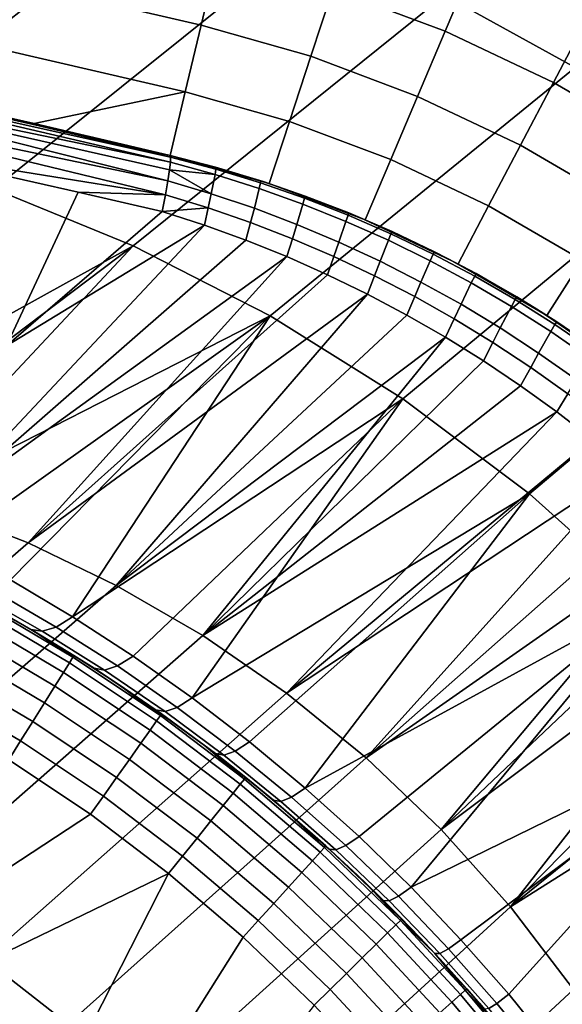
# Model space of a CAD drawing. Header units: millimetres. Extents: x 2387 to 13955, y -4964 to 364.
# Tile 253 of 256: x 13821 to 13865, y -2715 to -2635. Entities that reach past the tile are written whole.
import ezdxf

# ---------------------------------------------------------------- set-up
doc = ezdxf.new("R2010")
doc.units = ezdxf.units.MM
doc.header["$MEASUREMENT"] = 0
doc.layers.add('limbo', color=7, linetype='Continuous', true_color=0x000000)
doc.layers.add('sistema 2', color=7, linetype='Continuous', true_color=0x000000)

msp = doc.modelspace()

# ---------------------------------------------------------------- linework, layer by layer
at = {"layer": 'limbo'}
msp.add_polyline3d([(13819.043, -2683.543, 254.071), (13821.126, -2684.735, 254.071), (13823.189, -2685.961, 254.071), (13825.231, -2687.222, 254.071), (13827.253, -2688.516, 254.071), (13829.252, -2689.843, 254.071), (13831.23, -2691.203, 254.071), (13833.184, -2692.596, 254.071), (13835.116, -2694.02, 254.071), (13837.023, -2695.477, 254.071), (13838.906, -2696.965, 254.071), (13840.764, -2698.484, 254.071), (13842.597, -2700.033, 254.071), (13844.404, -2701.613, 254.071), (13846.185, -2703.222, 254.071), (13847.938, -2704.861, 254.071), (13849.665, -2706.528, 254.071), (13851.363, -2708.224, 254.071), (13853.033, -2709.947, 254.071), (13854.674, -2711.698, 254.071), (13856.287, -2713.476, 254.071), (13857.869, -2715.28, 254.071), (13859.422, -2717.111, 254.071)], dxfattribs=at)
at = {"layer": 'sistema 2'}
for points in [[(13865.658, -2639.246, 644.123), (13855.03, -2633.369, 644.867), (13877.483, -2619.936, 739.719)], [(13818.394, -2649.105, 521.807), (13806.996, -2645.495, 522.995), (13833.218, -2624.543, 646.972), (13844.175, -2628.47, 645.825)], [(13833.218, -2624.543, 646.972), (13806.996, -2645.495, 522.995), (13809.427, -2631.794, 588.268)], [(13814.253, -2625.074, 1221.863), (13813.002, -2630.683, 1220.837), (13835.262, -2635.82, 1220.837), (13836.595, -2630.23, 1221.863)], [(13857.364, -2630.937, 1222.213), (13847.791, -2627.338, 1222.213), (13845.967, -2632.883, 1221.863), (13855.085, -2636.311, 1221.863)], [(13829.727, -2653.75, 520.811), (13818.394, -2649.105, 521.807), (13844.175, -2628.47, 645.825), (13855.03, -2633.369, 644.867)], [(13836.595, -2630.23, 1221.863), (13835.262, -2635.82, 1220.837), (13844.172, -2638.343, 1220.837), (13845.967, -2632.883, 1221.863)], [(13813.002, -2630.683, 1220.837), (13811.788, -2636.121, 1219.161), (13833.969, -2641.24, 1219.161), (13835.262, -2635.82, 1220.837)], [(13866.606, -2635.32, 1222.213), (13857.364, -2630.937, 1222.213), (13855.085, -2636.311, 1221.863), (13863.886, -2640.485, 1221.863)], [(13840.859, -2659.442, 520.03), (13829.727, -2653.75, 520.811), (13855.03, -2633.369, 644.867), (13865.658, -2639.246, 644.123)], [(13855.085, -2636.311, 1221.863), (13845.967, -2632.883, 1221.863), (13844.172, -2638.343, 1220.837), (13852.841, -2641.601, 1220.837)], [(13835.262, -2635.82, 1220.837), (13833.969, -2641.24, 1219.161), (13842.432, -2643.635, 1219.161), (13844.172, -2638.343, 1220.837)], [(13875.45, -2640.458, 1222.213), (13866.606, -2635.32, 1222.213), (13863.886, -2640.485, 1221.863), (13872.308, -2645.379, 1221.863)], [(13833.969, -2641.24, 1219.161), (13811.788, -2636.121, 1219.161), (13810.632, -2641.307, 1216.864), (13821.693, -2643.817, 1216.864)], [(13863.886, -2640.485, 1221.863), (13855.085, -2636.311, 1221.863), (13852.841, -2641.601, 1220.837), (13861.208, -2645.57, 1220.837)], [(13797.437, -2638.728, 766.244), (13797.197, -2639.59, 758.565), (13832.759, -2646.94, 763.589)], [(13797.437, -2638.728, 766.244), (13832.777, -2646.549, 768.636), (13812.053, -2641.625, 773.844)], [(13832.759, -2646.94, 763.589), (13832.777, -2646.549, 768.636), (13797.437, -2638.728, 766.244)], [(13832.735, -2646.408, 1106.072), (13797.552, -2638.449, 995.28), (13832.735, -2646.408, 995.28)], [(13810.632, -2641.307, 1216.864), (13797.552, -2638.449, 995.28), (13832.735, -2646.408, 1106.072)], [(13832.735, -2646.408, 884.488), (13797.552, -2638.449, 995.28), (13812.053, -2641.625, 773.844)], [(13832.735, -2646.408, 995.28), (13797.552, -2638.449, 995.28), (13832.735, -2646.408, 884.488)], [(13852.841, -2641.601, 1220.837), (13844.172, -2638.343, 1220.837), (13842.432, -2643.635, 1219.161), (13850.664, -2646.73, 1219.161)], [(13796.833, -2641.029, 750.979), (13832.545, -2648.462, 753.589), (13797.197, -2639.59, 758.565)], [(13832.681, -2647.578, 758.57), (13832.759, -2646.94, 763.589), (13797.197, -2639.59, 758.565)], [(13832.681, -2647.578, 758.57), (13797.197, -2639.59, 758.565), (13832.545, -2648.462, 753.589)], [(13851.647, -2666.17, 519.486), (13840.859, -2659.442, 520.03), (13865.658, -2639.246, 644.123), (13875.926, -2646.084, 643.61)], [(13872.308, -2645.379, 1221.863), (13863.886, -2640.485, 1221.863), (13861.208, -2645.57, 1220.837), (13869.215, -2650.222, 1220.837)], [(13832.351, -2649.589, 748.657), (13796.833, -2641.029, 750.979), (13810.817, -2646.134, 743.643)], [(13832.545, -2648.462, 753.589), (13796.833, -2641.029, 750.979), (13832.351, -2649.589, 748.657)], [(13832.735, -2646.408, 1106.072), (13821.693, -2643.817, 1216.864), (13810.632, -2641.307, 1216.864)], [(13833.969, -2641.24, 1219.161), (13821.693, -2643.817, 1216.864), (13832.735, -2646.408, 1216.864)], [(13833.969, -2641.24, 1219.161), (13832.735, -2646.408, 1216.864), (13840.771, -2648.683, 1216.864), (13842.432, -2643.635, 1219.161)], [(13832.735, -2646.408, 884.488), (13812.053, -2641.625, 773.844), (13826.525, -2644.941, 773.742)], [(13832.777, -2646.549, 768.636), (13826.525, -2644.941, 773.742), (13812.053, -2641.625, 773.844)], [(13861.208, -2645.57, 1220.837), (13852.841, -2641.601, 1220.837), (13850.664, -2646.73, 1219.161), (13858.611, -2650.499, 1219.161)], [(13821.693, -2643.817, 1216.864), (13832.735, -2646.408, 1106.072), (13832.735, -2646.408, 1216.864)], [(13850.664, -2646.73, 1219.161), (13842.432, -2643.635, 1219.161), (13840.771, -2648.683, 1216.864), (13848.589, -2651.622, 1216.864)], [(13832.735, -2646.408, 884.488), (13826.525, -2644.941, 773.742), (13832.735, -2646.408, 773.695)], [(13832.777, -2646.549, 768.636), (13832.735, -2646.408, 773.695), (13826.525, -2644.941, 773.742)], [(13832.351, -2649.589, 748.657), (13810.817, -2646.134, 743.643), (13825.251, -2649.373, 743.742)], [(13819.423, -2661.867, 700.738), (13825.251, -2649.373, 743.742), (13810.817, -2646.134, 743.643)], [(13861.946, -2673.895, 519.195), (13851.647, -2666.17, 519.486), (13875.926, -2646.084, 643.61), (13885.704, -2653.844, 643.344)], [(13869.215, -2650.222, 1220.837), (13861.208, -2645.57, 1220.837), (13858.611, -2650.499, 1219.161), (13866.216, -2654.918, 1219.161)], [(13832.681, -2647.578, 758.57), (13836.389, -2647.938, 763.308), (13832.759, -2646.94, 763.589)], [(13832.735, -2646.408, 1106.072), (13840.292, -2648.531, 1216.864), (13832.735, -2646.408, 1216.864)], [(13836.434, -2647.366, 773.624), (13840.292, -2648.531, 1216.864), (13832.735, -2646.408, 995.28)], [(13832.735, -2646.408, 1106.072), (13832.735, -2646.408, 995.28), (13840.292, -2648.531, 1216.864)], [(13832.735, -2646.408, 995.28), (13832.735, -2646.408, 884.488), (13836.434, -2647.366, 773.624)], [(13832.735, -2646.408, 773.695), (13836.434, -2647.366, 773.624), (13832.735, -2646.408, 884.488)], [(13836.446, -2647.519, 768.461), (13836.434, -2647.366, 773.624), (13832.735, -2646.408, 773.695), (13832.777, -2646.549, 768.636)], [(13832.777, -2646.549, 768.636), (13832.759, -2646.94, 763.589), (13836.389, -2647.938, 763.308), (13836.446, -2647.519, 768.461)], [(13858.611, -2650.499, 1219.161), (13850.664, -2646.73, 1219.161), (13848.589, -2651.622, 1216.864), (13856.135, -2655.201, 1216.864)], [(13836.081, -2649.508, 753.097), (13832.681, -2647.578, 758.57), (13832.545, -2648.462, 753.589)], [(13832.681, -2647.578, 758.57), (13836.081, -2649.508, 753.097), (13836.389, -2647.938, 763.308)], [(13839.98, -2649.082, 763.043), (13840.079, -2648.633, 768.293), (13836.446, -2647.519, 768.461), (13836.389, -2647.938, 763.308)], [(13840.292, -2648.531, 1216.864), (13836.434, -2647.366, 773.624), (13840.096, -2648.465, 773.554)], [(13840.096, -2648.465, 773.554), (13836.434, -2647.366, 773.624), (13836.446, -2647.519, 768.461), (13840.079, -2648.633, 768.293)], [(13835.832, -2650.657, 748.061), (13836.081, -2649.508, 753.097), (13832.545, -2648.462, 753.589), (13832.351, -2649.589, 748.657)], [(13839.578, -2650.695, 752.636), (13839.98, -2649.082, 763.043), (13836.389, -2647.938, 763.308), (13836.081, -2649.508, 753.097)], [(13843.52, -2650.354, 762.793), (13843.658, -2649.878, 768.134), (13840.079, -2648.633, 768.293), (13839.98, -2649.082, 763.043)], [(13843.702, -2649.698, 773.485), (13840.096, -2648.465, 773.554), (13840.079, -2648.633, 768.293), (13843.658, -2649.878, 768.134)], [(13843.702, -2649.698, 773.485), (13840.292, -2648.531, 1216.864), (13840.096, -2648.465, 773.554)], [(13843.702, -2649.698, 773.485), (13847.835, -2651.313, 1216.864), (13840.292, -2648.531, 1216.864)], [(13829.727, -2653.75, 520.811), (13798.562, -2670.993, 403.81), (13818.394, -2649.105, 521.807)], [(13819.423, -2661.867, 700.738), (13832.099, -2650.96, 743.79), (13825.251, -2649.373, 743.742)], [(13832.351, -2649.589, 748.657), (13825.251, -2649.373, 743.742), (13832.099, -2650.96, 743.79)], [(13843.022, -2652.002, 752.204), (13843.52, -2650.354, 762.793), (13839.98, -2649.082, 763.043), (13839.578, -2650.695, 752.636)], [(13835.832, -2650.657, 748.061), (13832.351, -2649.589, 748.657), (13832.099, -2650.96, 743.79)], [(13839.275, -2651.856, 747.501), (13839.578, -2650.695, 752.636), (13836.081, -2649.508, 753.097), (13835.832, -2650.657, 748.061)], [(13847.018, -2651.759, 762.557), (13847.191, -2651.259, 767.981), (13843.658, -2649.878, 768.134), (13843.52, -2650.354, 762.793)], [(13847.255, -2651.067, 773.416), (13843.702, -2649.698, 773.485), (13843.658, -2649.878, 768.134), (13847.191, -2651.259, 767.981)], [(13843.702, -2649.698, 773.485), (13847.255, -2651.067, 773.416), (13847.835, -2651.313, 1216.864)], [(13835.516, -2652.063, 743.097), (13832.099, -2650.96, 743.79), (13819.423, -2661.867, 700.738)], [(13832.099, -2650.96, 743.79), (13835.516, -2652.063, 743.097), (13835.832, -2650.657, 748.061)], [(13839.275, -2651.856, 747.501), (13835.832, -2650.657, 748.061), (13835.516, -2652.063, 743.097), (13838.895, -2653.287, 742.446)], [(13842.667, -2653.171, 746.978), (13843.022, -2652.002, 752.204), (13839.578, -2650.695, 752.636), (13839.275, -2651.856, 747.501)], [(13846.438, -2653.439, 751.798), (13847.018, -2651.759, 762.557), (13843.52, -2650.354, 762.793), (13843.022, -2652.002, 752.204)], [(13866.216, -2654.918, 1219.161), (13858.611, -2650.499, 1219.161), (13856.135, -2655.201, 1216.864), (13863.356, -2659.397, 1216.864)], [(13842.667, -2653.171, 746.978), (13839.275, -2651.856, 747.501), (13838.895, -2653.287, 742.446), (13842.22, -2654.625, 741.84)], [(13849.8, -2654.999, 751.423), (13850.47, -2653.296, 762.336), (13847.018, -2651.759, 762.557), (13846.438, -2653.439, 751.798)], [(13850.47, -2653.296, 762.336), (13850.681, -2652.777, 767.837), (13847.191, -2651.259, 767.981), (13847.018, -2651.759, 762.557)], [(13850.768, -2652.576, 773.348), (13847.255, -2651.067, 773.416), (13847.191, -2651.259, 767.981), (13850.681, -2652.777, 767.837)], [(13847.255, -2651.067, 773.416), (13850.768, -2652.576, 773.348), (13847.835, -2651.313, 1216.864)], [(13847.835, -2651.313, 1216.864), (13850.768, -2652.576, 773.348), (13855.28, -2654.761, 1216.864)], [(13813.935, -2675.06, 656.448), (13835.516, -2652.063, 743.097), (13819.423, -2661.867, 700.738)], [(13838.895, -2653.287, 742.446), (13835.516, -2652.063, 743.097), (13813.935, -2675.06, 656.448)], [(13846.033, -2654.616, 746.488), (13846.438, -2653.439, 751.798), (13843.022, -2652.002, 752.204), (13842.667, -2653.171, 746.978)], [(13854.223, -2654.221, 773.28), (13850.768, -2652.576, 773.348), (13850.681, -2652.777, 767.837), (13854.118, -2654.43, 767.7)], [(13850.768, -2652.576, 773.348), (13854.223, -2654.221, 773.28), (13855.28, -2654.761, 1216.864)], [(13838.895, -2653.287, 742.446), (13813.935, -2675.06, 656.448), (13842.22, -2654.625, 741.84)], [(13846.033, -2654.616, 746.488), (13842.667, -2653.171, 746.978), (13842.22, -2654.625, 741.84), (13845.524, -2656.091, 741.272)], [(13849.343, -2656.179, 746.037), (13849.8, -2654.999, 751.423), (13846.438, -2653.439, 751.798), (13846.033, -2654.616, 746.488)], [(13853.12, -2656.688, 751.076), (13853.873, -2654.966, 762.129), (13850.47, -2653.296, 762.336), (13849.8, -2654.999, 751.423)], [(13853.873, -2654.966, 762.129), (13854.118, -2654.43, 767.7), (13850.681, -2652.777, 767.837), (13850.47, -2653.296, 762.336)], [(13829.727, -2653.75, 520.811), (13804.005, -2673.151, 403.064), (13798.562, -2670.993, 403.81)], [(13829.727, -2653.75, 520.811), (13809.343, -2675.515, 402.377), (13804.005, -2673.151, 403.064)], [(13809.343, -2675.515, 402.377), (13829.727, -2653.75, 520.811), (13840.859, -2659.442, 520.03)], [(13857.607, -2655.994, 773.214), (13854.223, -2654.221, 773.28), (13854.118, -2654.43, 767.7), (13857.488, -2656.21, 767.57)], [(13857.607, -2655.994, 773.214), (13855.28, -2654.761, 1216.864), (13854.223, -2654.221, 773.28)], [(13871.615, -2682.554, 519.168), (13861.946, -2673.895, 519.195), (13885.704, -2653.844, 643.344), (13894.868, -2662.463, 643.335)], [(13821.184, -2677.888, 655.342), (13842.22, -2654.625, 741.84), (13813.935, -2675.06, 656.448)], [(13842.22, -2654.625, 741.84), (13821.184, -2677.888, 655.342), (13845.524, -2656.091, 741.272)], [(13849.343, -2656.179, 746.037), (13846.033, -2654.616, 746.488), (13845.524, -2656.091, 741.272), (13848.768, -2657.667, 740.75)], [(13852.615, -2657.87, 745.62), (13853.12, -2656.688, 751.076), (13849.8, -2654.999, 751.423), (13849.343, -2656.179, 746.037)], [(13856.375, -2658.494, 750.76), (13857.209, -2656.76, 761.937), (13853.873, -2654.966, 762.129), (13853.12, -2656.688, 751.076)], [(13857.209, -2656.76, 761.937), (13857.488, -2656.21, 767.57), (13854.118, -2654.43, 767.7), (13853.873, -2654.966, 762.129)], [(13857.607, -2655.994, 773.214), (13862.544, -2658.886, 1216.864), (13855.28, -2654.761, 1216.864)], [(13873.424, -2659.959, 1219.161), (13866.216, -2654.918, 1219.161), (13863.356, -2659.397, 1216.864), (13870.2, -2664.183, 1216.864)], [(13848.768, -2657.667, 740.75), (13845.524, -2656.091, 741.272), (13821.184, -2677.888, 655.342)], [(13852.615, -2657.87, 745.62), (13849.343, -2656.179, 746.037), (13848.768, -2657.667, 740.75), (13851.976, -2659.366, 740.27)], [(13860.473, -2658.676, 761.761), (13860.778, -2658.111, 767.449), (13857.488, -2656.21, 767.57), (13857.209, -2656.76, 761.937)], [(13860.907, -2657.885, 773.148), (13857.607, -2655.994, 773.214), (13857.488, -2656.21, 767.57), (13860.778, -2658.111, 767.449)], [(13857.607, -2655.994, 773.214), (13860.907, -2657.885, 773.148), (13862.544, -2658.886, 1216.864)], [(13855.822, -2659.674, 745.242), (13856.375, -2658.494, 750.76), (13853.12, -2656.688, 751.076), (13852.615, -2657.87, 745.62)], [(13859.57, -2660.421, 750.474), (13860.473, -2658.676, 761.761), (13857.209, -2656.76, 761.937), (13856.375, -2658.494, 750.76)], [(13828.361, -2681.339, 654.41), (13848.768, -2657.667, 740.75), (13821.184, -2677.888, 655.342)], [(13851.976, -2659.366, 740.27), (13848.768, -2657.667, 740.75), (13828.361, -2681.339, 654.41)], [(13855.822, -2659.674, 745.242), (13852.615, -2657.87, 745.62), (13851.976, -2659.366, 740.27), (13855.118, -2661.174, 739.835)], [(13863.668, -2660.715, 761.602), (13864.006, -2660.142, 767.336), (13860.778, -2658.111, 767.449), (13860.473, -2658.676, 761.761)], [(13864.15, -2659.912, 773.082), (13860.907, -2657.885, 773.148), (13860.778, -2658.111, 767.449), (13864.006, -2660.142, 767.336)], [(13860.907, -2657.885, 773.148), (13864.15, -2659.912, 773.082), (13862.544, -2658.886, 1216.864)], [(13858.975, -2661.598, 744.9), (13859.57, -2660.421, 750.474), (13856.375, -2658.494, 750.76), (13855.822, -2659.674, 745.242)], [(13862.685, -2662.456, 750.22), (13863.668, -2660.715, 761.602), (13860.473, -2658.676, 761.761), (13859.57, -2660.421, 750.474)], [(13862.544, -2658.886, 1216.864), (13867.315, -2662.063, 773.016), (13869.537, -2663.683, 1216.864)], [(13862.544, -2658.886, 1216.864), (13864.15, -2659.912, 773.082), (13867.315, -2662.063, 773.016)], [(13809.343, -2675.515, 402.377), (13840.859, -2659.442, 520.03), (13814.601, -2678.098, 401.746)], [(13819.75, -2680.885, 401.172), (13814.601, -2678.098, 401.746), (13840.859, -2659.442, 520.03)], [(13824.794, -2683.881, 400.656), (13819.75, -2680.885, 401.172), (13840.859, -2659.442, 520.03)], [(13840.859, -2659.442, 520.03), (13851.647, -2666.17, 519.486), (13824.794, -2683.881, 400.656)], [(13855.118, -2661.174, 739.835), (13851.976, -2659.366, 740.27), (13828.361, -2681.339, 654.41)], [(13858.975, -2661.598, 744.9), (13855.822, -2659.674, 745.242), (13855.118, -2661.174, 739.835), (13858.213, -2663.098, 739.443)], [(13862.042, -2663.622, 744.599), (13862.685, -2662.456, 750.22), (13859.57, -2660.421, 750.474), (13858.975, -2661.598, 744.9)], [(13866.793, -2662.877, 761.457), (13867.16, -2662.299, 767.231), (13864.006, -2660.142, 767.336), (13863.668, -2660.715, 761.602)], [(13867.315, -2662.063, 773.016), (13864.15, -2659.912, 773.082), (13864.006, -2660.142, 767.336), (13867.16, -2662.299, 767.231)], [(13855.118, -2661.174, 739.835), (13828.361, -2681.339, 654.41), (13835.39, -2685.411, 653.671)], [(13855.118, -2661.174, 739.835), (13835.39, -2685.411, 653.671), (13858.213, -2663.098, 739.443)], [(13865.737, -2664.612, 749.996), (13866.793, -2662.877, 761.457), (13863.668, -2660.715, 761.602), (13862.685, -2662.456, 750.22)], [(13862.042, -2663.622, 744.599), (13858.975, -2661.598, 744.9), (13858.213, -2663.098, 739.443), (13861.217, -2665.114, 739.1)], [(13865.052, -2665.765, 744.336), (13865.737, -2664.612, 749.996), (13862.685, -2662.456, 750.22), (13862.042, -2663.622, 744.599)], [(13861.217, -2665.114, 739.1), (13858.213, -2663.098, 739.443), (13835.39, -2685.411, 653.671)], [(13865.052, -2665.765, 744.336), (13862.042, -2663.622, 744.599), (13861.217, -2665.114, 739.1), (13864.166, -2667.243, 738.801)], [(13864.166, -2667.243, 738.801), (13861.217, -2665.114, 739.1), (13835.39, -2685.411, 653.671)], [(13829.717, -2687.072, 400.197), (13824.794, -2683.881, 400.656), (13851.647, -2666.17, 519.486)], [(13851.647, -2666.17, 519.486), (13834.534, -2690.471, 399.795), (13829.717, -2687.072, 400.197)], [(13834.534, -2690.471, 399.795), (13851.647, -2666.17, 519.486), (13861.946, -2673.895, 519.195)], [(13867.993, -2668.02, 744.11), (13865.052, -2665.765, 744.336), (13864.166, -2667.243, 738.801), (13867.054, -2669.484, 738.546)], [(13842.188, -2690.092, 653.143), (13864.166, -2667.243, 738.801), (13835.39, -2685.411, 653.671)], [(13867.054, -2669.484, 738.546), (13864.166, -2667.243, 738.801), (13842.188, -2690.092, 653.143)], [(13869.849, -2671.809, 738.339), (13867.054, -2669.484, 738.546), (13842.188, -2690.092, 653.143)], [(13848.674, -2695.354, 652.839), (13869.849, -2671.809, 738.339), (13842.188, -2690.092, 653.143)], [(13869.849, -2671.809, 738.339), (13848.674, -2695.354, 652.839), (13872.567, -2674.233, 738.177)], [(13839.184, -2694.035, 399.454), (13834.534, -2690.471, 399.795), (13861.946, -2673.895, 519.195)], [(13839.184, -2694.035, 399.454), (13861.946, -2673.895, 519.195), (13843.708, -2697.796, 399.17)], [(13871.615, -2682.554, 519.168), (13843.708, -2697.796, 399.17), (13861.946, -2673.895, 519.195)], [(13848.674, -2695.354, 652.839), (13875.221, -2676.768, 738.061), (13872.567, -2674.233, 738.177)], [(13813.935, -2675.06, 656.448), (13788.483, -2697.076, 570.394), (13795.951, -2699.76, 569.235), (13821.184, -2677.888, 655.342)], [(13854.771, -2701.157, 652.768), (13875.221, -2676.768, 738.061), (13848.674, -2695.354, 652.839)], [(13877.76, -2679.367, 737.992), (13875.221, -2676.768, 738.061), (13854.771, -2701.157, 652.768)], [(13821.184, -2677.888, 655.342), (13795.951, -2699.76, 569.235), (13803.366, -2703.097, 568.253), (13828.361, -2681.339, 654.41)], [(13880.224, -2682.067, 737.968), (13877.76, -2679.367, 737.992), (13854.771, -2701.157, 652.768)], [(13828.361, -2681.339, 654.41), (13803.366, -2703.097, 568.253), (13810.644, -2707.09, 567.467), (13835.39, -2685.411, 653.671)], [(13819.75, -2680.885, 401.172), (13824.794, -2683.881, 400.656), (13823.465, -2684.716, 393.739), (13818.355, -2681.754, 394.058)], [(13821.412, -2684.904, 379.687), (13818.479, -2683.228, -3.689), (13816.137, -2681.955, 379.608)], [(13817.15, -2682.116, 386.852), (13822.336, -2685.062, 386.732), (13821.412, -2684.904, 379.687), (13816.137, -2681.955, 379.608)], [(13822.336, -2685.062, 386.732), (13817.15, -2682.116, 386.852), (13818.355, -2681.754, 394.058), (13823.465, -2684.716, 393.739)], [(13880.224, -2682.067, 737.968), (13854.771, -2701.157, 652.768), (13860.406, -2707.447, 652.935)], [(13880.224, -2682.067, 737.968), (13860.406, -2707.447, 652.935), (13882.589, -2684.844, 737.991)], [(13848.09, -2701.74, 398.944), (13843.708, -2697.796, 399.17), (13871.615, -2682.554, 519.168)], [(13871.615, -2682.554, 519.168), (13852.312, -2705.851, 398.776), (13848.09, -2701.74, 398.944)], [(13871.615, -2682.554, 519.168), (13880.527, -2692.061, 519.411), (13852.312, -2705.851, 398.776)], [(13818.138, -2683.842, -7.37), (13824.546, -2687.62, -7.37), (13824.055, -2688.407, -9.161), (13817.688, -2684.653, -9.161)], [(13818.397, -2683.374, -5.509), (13824.83, -2687.166, -5.509), (13824.546, -2687.62, -7.37), (13818.138, -2683.842, -7.37)], [(13824.83, -2687.166, -5.509), (13818.397, -2683.374, -5.509), (13818.479, -2683.228, -3.689), (13821.723, -2685.085, -3.689)], [(13821.412, -2684.904, 379.687), (13821.723, -2685.085, -3.689), (13818.479, -2683.228, -3.689)], [(13817.688, -2684.653, -9.161), (13824.055, -2688.407, -9.161), (13823.366, -2689.509, -10.76), (13817.057, -2685.788, -10.76)], [(13829.717, -2687.072, 400.197), (13828.449, -2687.88, 393.459), (13823.465, -2684.716, 393.739), (13824.794, -2683.881, 400.656)], [(13835.39, -2685.411, 653.671), (13810.644, -2707.09, 567.467), (13817.696, -2711.726, 566.897), (13842.188, -2690.092, 653.143)], [(13821.412, -2684.904, 379.687), (13824.919, -2687.025, -3.689), (13821.723, -2685.085, -3.689)], [(13821.412, -2684.904, 379.687), (13826.558, -2688.067, 379.764), (13824.919, -2687.025, -3.689)], [(13822.336, -2685.062, 386.732), (13827.396, -2688.217, 386.63), (13826.558, -2688.067, 379.764), (13821.412, -2684.904, 379.687)], [(13821.723, -2685.085, -3.689), (13824.919, -2687.025, -3.689), (13824.83, -2687.166, -5.509)], [(13827.396, -2688.217, 386.63), (13822.336, -2685.062, 386.732), (13823.465, -2684.716, 393.739), (13828.449, -2687.88, 393.459)], [(13882.589, -2684.844, 737.991), (13860.406, -2707.447, 652.935), (13884.87, -2687.716, 738.06)], [(13817.057, -2685.788, -10.76), (13823.366, -2689.509, -10.76), (13822.519, -2690.865, -12.059), (13816.28, -2687.186, -12.059)], [(13831.947, -2691.913, -5.509), (13824.83, -2687.166, -5.509), (13824.919, -2687.025, -3.689), (13828.517, -2689.348, -3.689)], [(13826.558, -2688.067, 379.764), (13828.517, -2689.348, -3.689), (13824.919, -2687.025, -3.689)], [(13816.28, -2687.186, -12.059), (13822.519, -2690.865, -12.059), (13821.569, -2692.384, -12.987), (13815.41, -2688.752, -12.987)], [(13824.546, -2687.62, -7.37), (13831.637, -2692.349, -7.37), (13831.1, -2693.106, -9.161), (13824.055, -2688.407, -9.161)], [(13824.83, -2687.166, -5.509), (13831.947, -2691.913, -5.509), (13831.637, -2692.349, -7.37), (13824.546, -2687.62, -7.37)], [(13834.534, -2690.471, 399.795), (13833.313, -2691.248, 393.216), (13828.449, -2687.88, 393.459), (13829.717, -2687.072, 400.197)], [(13860.406, -2707.447, 652.935), (13887.03, -2690.638, 738.173), (13884.87, -2687.716, 738.06)], [(13824.055, -2688.407, -9.161), (13831.1, -2693.106, -9.161), (13830.348, -2694.165, -10.76), (13823.366, -2689.509, -10.76)], [(13828.517, -2689.348, -3.689), (13826.558, -2688.067, 379.764), (13831.553, -2691.43, 379.841)], [(13827.396, -2688.217, 386.63), (13832.318, -2691.573, 386.546), (13831.553, -2691.43, 379.841), (13826.558, -2688.067, 379.764)], [(13832.318, -2691.573, 386.546), (13827.396, -2688.217, 386.63), (13828.449, -2687.88, 393.459), (13833.313, -2691.248, 393.216)], [(13815.41, -2688.752, -12.987), (13821.569, -2692.384, -12.987), (13820.583, -2693.962, -13.522), (13814.507, -2690.379, -13.522)], [(13828.517, -2689.348, -3.689), (13832.044, -2691.777, -3.689), (13831.947, -2691.913, -5.509)], [(13831.553, -2691.43, 379.841), (13832.044, -2691.777, -3.689), (13828.517, -2689.348, -3.689)], [(13842.188, -2690.092, 653.143), (13817.696, -2711.726, 566.897), (13824.437, -2716.98, 566.558), (13848.674, -2695.354, 652.839)], [(13823.366, -2689.509, -10.76), (13830.348, -2694.165, -10.76), (13829.422, -2695.469, -12.059), (13822.519, -2690.865, -12.059)], [(13813.623, -2691.97, -13.689), (13814.507, -2690.379, -13.522), (13820.583, -2693.962, -13.522), (13819.618, -2695.505, -13.689)], [(13822.519, -2690.865, -12.059), (13829.422, -2695.469, -12.059), (13828.384, -2696.928, -12.987), (13821.569, -2692.384, -12.987)], [(13834.534, -2690.471, 399.795), (13839.184, -2694.035, 399.454), (13838.021, -2694.797, 393.013), (13833.313, -2691.248, 393.216)], [(13865.519, -2714.159, 653.338), (13887.03, -2690.638, 738.173), (13860.406, -2707.447, 652.935)], [(13831.553, -2691.43, 379.841), (13835.498, -2694.309, -3.689), (13832.044, -2691.777, -3.689)], [(13835.498, -2694.309, -3.689), (13831.553, -2691.43, 379.841), (13836.41, -2695.004, 379.917)], [(13832.318, -2691.573, 386.546), (13837.094, -2695.125, 386.483), (13836.41, -2695.004, 379.917), (13831.553, -2691.43, 379.841)], [(13838.771, -2697.072, -5.509), (13831.947, -2691.913, -5.509), (13832.044, -2691.777, -3.689), (13835.498, -2694.309, -3.689)], [(13837.094, -2695.125, 386.483), (13832.318, -2691.573, 386.546), (13833.313, -2691.248, 393.216), (13838.021, -2694.797, 393.013)], [(13821.569, -2692.384, -12.987), (13828.384, -2696.928, -12.987), (13827.307, -2698.446, -13.522), (13820.583, -2693.962, -13.522)], [(13831.637, -2692.349, -7.37), (13838.437, -2697.489, -7.37), (13837.855, -2698.212, -9.161), (13831.1, -2693.106, -9.161)], [(13831.947, -2691.913, -5.509), (13838.771, -2697.072, -5.509), (13838.437, -2697.489, -7.37), (13831.637, -2692.349, -7.37)], [(13852.312, -2705.851, 398.776), (13880.527, -2692.061, 519.411), (13856.363, -2710.118, 398.666)], [(13856.363, -2710.118, 398.666), (13880.527, -2692.061, 519.411), (13860.254, -2714.555, 398.614)], [(13860.254, -2714.555, 398.614), (13880.527, -2692.061, 519.411), (13863.947, -2719.119, 398.619)], [(13888.569, -2702.303, 519.922), (13863.947, -2719.119, 398.619), (13880.527, -2692.061, 519.411)], [(13831.1, -2693.106, -9.161), (13837.855, -2698.212, -9.161), (13837.042, -2699.225, -10.76), (13830.348, -2694.165, -10.76)], [(13819.618, -2695.505, -13.689), (13820.583, -2693.962, -13.522), (13827.307, -2698.446, -13.522), (13826.252, -2699.929, -13.689)], [(13830.348, -2694.165, -10.76), (13837.042, -2699.225, -10.76), (13836.04, -2700.471, -12.059), (13829.422, -2695.469, -12.059)], [(13839.184, -2694.035, 399.454), (13843.708, -2697.796, 399.17), (13842.597, -2698.547, 392.848), (13838.021, -2694.797, 393.013)], [(13838.771, -2697.072, -5.509), (13835.498, -2694.309, -3.689), (13838.876, -2696.942, -3.689)], [(13836.41, -2695.004, 379.917), (13838.876, -2696.942, -3.689), (13835.498, -2694.309, -3.689)], [(13838.876, -2696.942, -3.689), (13836.41, -2695.004, 379.917), (13841.126, -2698.787, 379.994)], [(13837.094, -2695.125, 386.483), (13841.734, -2698.882, 386.439), (13841.126, -2698.787, 379.994), (13836.41, -2695.004, 379.917)], [(13841.734, -2698.882, 386.439), (13837.094, -2695.125, 386.483), (13838.021, -2694.797, 393.013), (13842.597, -2698.547, 392.848)], [(13780.57, -2729.935, -13.689), (13819.618, -2695.505, -13.689), (13826.252, -2699.929, -13.689)], [(13848.674, -2695.354, 652.839), (13824.437, -2716.98, 566.558), (13830.78, -2722.809, 566.46), (13854.771, -2701.157, 652.768)], [(13829.422, -2695.469, -12.059), (13836.04, -2700.471, -12.059), (13834.919, -2701.868, -12.987), (13828.384, -2696.928, -12.987)], [(13828.384, -2696.928, -12.987), (13834.919, -2701.868, -12.987), (13833.753, -2703.319, -13.522), (13827.307, -2698.446, -13.522)], [(13838.771, -2697.072, -5.509), (13845.28, -2702.623, -5.509), (13844.921, -2703.02, -7.37), (13838.437, -2697.489, -7.37)], [(13845.28, -2702.623, -5.509), (13838.771, -2697.072, -5.509), (13838.876, -2696.942, -3.689), (13842.175, -2699.673, -3.689)], [(13841.126, -2698.787, 379.994), (13842.175, -2699.673, -3.689), (13838.876, -2696.942, -3.689)], [(13837.855, -2698.212, -9.161), (13844.298, -2703.708, -9.161), (13843.427, -2704.671, -10.76), (13837.042, -2699.225, -10.76)], [(13838.437, -2697.489, -7.37), (13844.921, -2703.02, -7.37), (13844.298, -2703.708, -9.161), (13837.855, -2698.212, -9.161)], [(13848.09, -2701.74, 398.944), (13847.02, -2702.479, 392.722), (13842.597, -2698.547, 392.848), (13843.708, -2697.796, 399.17)], [(13826.252, -2699.929, -13.689), (13827.307, -2698.446, -13.522), (13833.753, -2703.319, -13.522), (13832.613, -2704.738, -13.689)], [(13841.126, -2698.787, 379.994), (13845.668, -2702.751, 380.07), (13842.175, -2699.673, -3.689)], [(13841.734, -2698.882, 386.439), (13846.21, -2702.82, 386.413), (13845.668, -2702.751, 380.07), (13841.126, -2698.787, 379.994)], [(13846.21, -2702.82, 386.413), (13841.734, -2698.882, 386.439), (13842.597, -2698.547, 392.848), (13847.02, -2702.479, 392.722)], [(13837.042, -2699.225, -10.76), (13843.427, -2704.671, -10.76), (13842.354, -2705.856, -12.059), (13836.04, -2700.471, -12.059)], [(13845.28, -2702.623, -5.509), (13842.175, -2699.673, -3.689), (13845.393, -2702.5, -3.689)], [(13845.668, -2702.751, 380.07), (13845.393, -2702.5, -3.689), (13842.175, -2699.673, -3.689)], [(13826.252, -2699.929, -13.689), (13832.613, -2704.738, -13.689), (13780.57, -2729.935, -13.689)], [(13836.04, -2700.471, -12.059), (13842.354, -2705.856, -12.059), (13841.151, -2707.184, -12.987), (13834.919, -2701.868, -12.987)], [(13854.771, -2701.157, 652.768), (13830.78, -2722.809, 566.46), (13836.649, -2729.159, 566.607), (13860.406, -2707.447, 652.935)], [(13834.919, -2701.868, -12.987), (13841.151, -2707.184, -12.987), (13839.901, -2708.564, -13.522), (13833.753, -2703.319, -13.522)], [(13852.312, -2705.851, 398.776), (13851.286, -2706.59, 392.635), (13847.02, -2702.479, 392.722), (13848.09, -2701.74, 398.944)], [(13844.921, -2703.02, -7.37), (13851.067, -2708.924, -7.37), (13850.405, -2709.574, -9.161), (13844.298, -2703.708, -9.161)], [(13845.28, -2702.623, -5.509), (13851.45, -2708.549, -5.509), (13851.067, -2708.924, -7.37), (13844.921, -2703.02, -7.37)], [(13851.45, -2708.549, -5.509), (13845.28, -2702.623, -5.509), (13845.393, -2702.5, -3.689), (13848.524, -2705.42, -3.689)], [(13845.668, -2702.751, 380.07), (13848.524, -2705.42, -3.689), (13845.393, -2702.5, -3.689)], [(13848.524, -2705.42, -3.689), (13845.668, -2702.751, 380.07), (13850.062, -2706.921, 380.146)], [(13846.21, -2702.82, 386.413), (13850.533, -2706.951, 386.408), (13850.062, -2706.921, 380.146), (13845.668, -2702.751, 380.07)], [(13850.533, -2706.951, 386.408), (13846.21, -2702.82, 386.413), (13847.02, -2702.479, 392.722), (13851.286, -2706.59, 392.635)], [(13867.472, -2723.842, 398.68), (13863.947, -2719.119, 398.619), (13888.569, -2702.303, 519.922)], [(13832.613, -2704.738, -13.689), (13833.753, -2703.319, -13.522), (13839.901, -2708.564, -13.522), (13838.681, -2709.912, -13.689)], [(13844.298, -2703.708, -9.161), (13850.405, -2709.574, -9.161), (13849.479, -2710.484, -10.76), (13843.427, -2704.671, -10.76)], [(13832.613, -2704.738, -13.689), (13793.358, -2781.792, -13.689), (13780.57, -2729.935, -13.689)], [(13793.358, -2781.792, -13.689), (13832.613, -2704.738, -13.689), (13838.681, -2709.912, -13.689)], [(13843.427, -2704.671, -10.76), (13849.479, -2710.484, -10.76), (13848.337, -2711.604, -12.059), (13842.354, -2705.856, -12.059)], [(13851.45, -2708.549, -5.509), (13848.524, -2705.42, -3.689), (13851.569, -2708.432, -3.689)], [(13850.062, -2706.921, 380.146), (13851.569, -2708.432, -3.689), (13848.524, -2705.42, -3.689)], [(13842.354, -2705.856, -12.059), (13848.337, -2711.604, -12.059), (13847.059, -2712.858, -12.987), (13841.151, -2707.184, -12.987)], [(13856.363, -2710.118, 398.666), (13855.368, -2710.853, 392.586), (13851.286, -2706.59, 392.635), (13852.312, -2705.851, 398.776)], [(13850.062, -2706.921, 380.146), (13854.241, -2711.231, 380.222), (13851.569, -2708.432, -3.689)], [(13854.241, -2711.231, 380.222), (13850.062, -2706.921, 380.146), (13850.533, -2706.951, 386.408), (13854.658, -2711.227, 386.421)], [(13854.658, -2711.227, 386.421), (13850.533, -2706.951, 386.408), (13851.286, -2706.59, 392.635), (13855.368, -2710.853, 392.586)], [(13860.406, -2707.447, 652.935), (13836.649, -2729.159, 566.607), (13841.977, -2735.961, 567), (13865.519, -2714.159, 653.338)], [(13841.151, -2707.184, -12.987), (13847.059, -2712.858, -12.987), (13845.729, -2714.162, -13.522), (13839.901, -2708.564, -13.522)], [(13838.681, -2709.912, -13.689), (13839.901, -2708.564, -13.522), (13845.729, -2714.162, -13.522), (13844.431, -2715.436, -13.689)], [(13851.45, -2708.549, -5.509), (13856.726, -2714.223, -5.509), (13856.324, -2714.576, -7.37), (13851.067, -2708.924, -7.37)], [(13851.569, -2708.432, -3.689), (13854.248, -2711.237, -3.689), (13851.45, -2708.549, -5.509)], [(13856.726, -2714.223, -5.509), (13851.45, -2708.549, -5.509), (13854.248, -2711.237, -3.689)], [(13854.241, -2711.231, 380.222), (13854.248, -2711.237, -3.689), (13851.569, -2708.432, -3.689)], [(13851.067, -2708.924, -7.37), (13856.324, -2714.576, -7.37), (13855.628, -2715.19, -9.161), (13850.405, -2709.574, -9.161)], [(13838.681, -2709.912, -13.689), (13844.431, -2715.436, -13.689), (13793.358, -2781.792, -13.689)], [(13850.405, -2709.574, -9.161), (13855.628, -2715.19, -9.161), (13854.653, -2716.049, -10.76), (13849.479, -2710.484, -10.76)], [(13855.368, -2710.853, 392.586), (13856.363, -2710.118, 398.666), (13860.254, -2714.555, 398.614), (13859.295, -2715.3, 392.576)], [(13849.479, -2710.484, -10.76), (13854.653, -2716.049, -10.76), (13853.454, -2717.106, -12.059), (13848.337, -2711.604, -12.059)], [(13858.634, -2715.703, 386.453), (13854.658, -2711.227, 386.421), (13855.368, -2710.853, 392.586), (13859.295, -2715.3, 392.576)], [(13817.696, -2711.726, 566.897), (13793.413, -2733.304, 481.988), (13800.422, -2738.546, 481.588), (13824.437, -2716.98, 566.558)], [(13848.337, -2711.604, -12.059), (13853.454, -2717.106, -12.059), (13852.11, -2718.29, -12.987), (13847.059, -2712.858, -12.987)], [(13858.277, -2715.756, 380.298), (13854.241, -2711.231, 380.222), (13854.658, -2711.227, 386.421), (13858.634, -2715.703, 386.453)], [(13854.241, -2711.231, 380.222), (13856.851, -2714.113, -3.689), (13854.248, -2711.237, -3.689)], [(13858.277, -2715.756, 380.298), (13856.851, -2714.113, -3.689), (13854.241, -2711.231, 380.222)], [(13856.851, -2714.113, -3.689), (13856.726, -2714.223, -5.509), (13854.248, -2711.237, -3.689)], [(13847.059, -2712.858, -12.987), (13852.11, -2718.29, -12.987), (13850.714, -2719.521, -13.522), (13845.729, -2714.162, -13.522)], [(13865.519, -2714.159, 653.338), (13841.977, -2735.961, 567), (13846.703, -2743.135, 567.633), (13870.055, -2721.219, 653.974)], [(13844.431, -2715.436, -13.689), (13845.729, -2714.162, -13.522), (13850.714, -2719.521, -13.522), (13849.349, -2720.724, -13.689)], [(13856.726, -2714.223, -5.509), (13861.69, -2720.17, -5.509), (13861.271, -2720.502, -7.37), (13856.324, -2714.576, -7.37)], [(13859.376, -2717.056, -3.689), (13856.726, -2714.223, -5.509), (13856.851, -2714.113, -3.689)], [(13861.69, -2720.17, -5.509), (13856.726, -2714.223, -5.509), (13859.376, -2717.056, -3.689)], [(13856.851, -2714.113, -3.689), (13858.277, -2715.756, 380.298), (13859.376, -2717.056, -3.689)], [(13856.324, -2714.576, -7.37), (13861.271, -2720.502, -7.37), (13860.543, -2721.078, -9.161), (13855.628, -2715.19, -9.161)], [(13860.254, -2714.555, 398.614), (13863.947, -2719.119, 398.619), (13863.015, -2719.872, 392.603), (13859.295, -2715.3, 392.576)], [(13855.628, -2715.19, -9.161), (13860.543, -2721.078, -9.161), (13859.523, -2721.883, -10.76), (13854.653, -2716.049, -10.76)], [(13862.392, -2720.302, 386.505), (13858.634, -2715.703, 386.453), (13859.295, -2715.3, 392.576), (13863.015, -2719.872, 392.603)]]:
    msp.add_3dface(points, dxfattribs=at)

doc.saveas('drawing.dxf')
